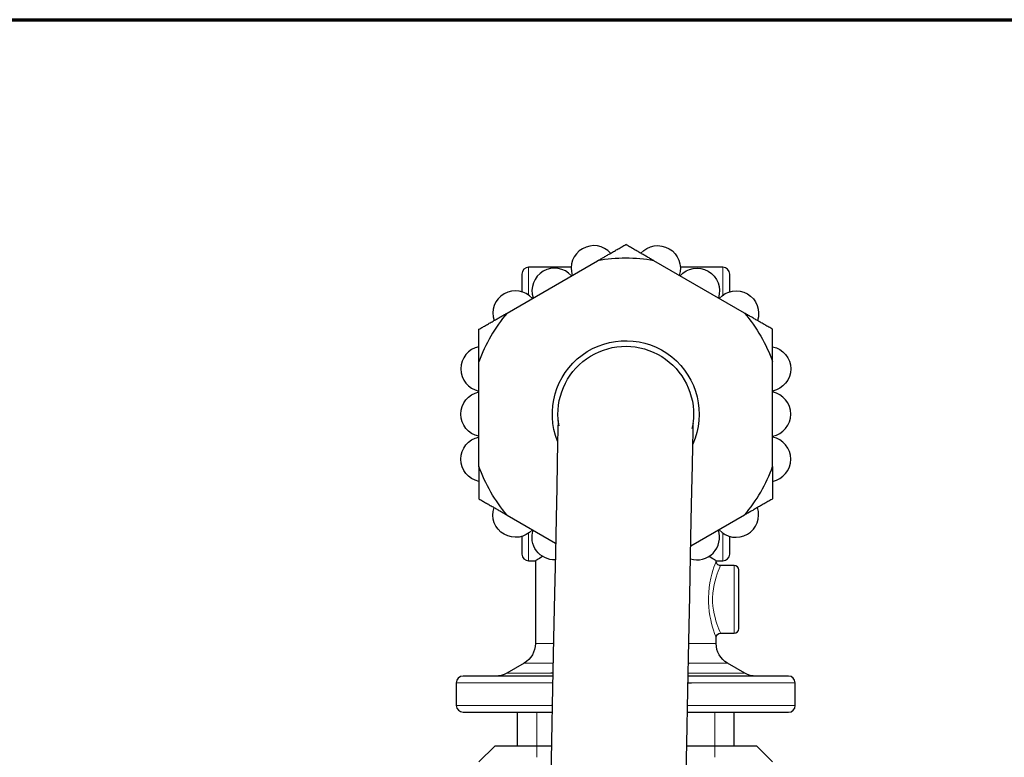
# Model space of a CAD drawing. Header units: millimetres. Extents: x 18 to 610, y -123 to 280.
# Tile 80 of 81: x 499 to 543, y 247 to 280. Entities that reach past the tile are written whole.
import ezdxf

# ---------------------------------------------------------------- set-up
doc = ezdxf.new("R2010")
doc.units = ezdxf.units.MM
doc.linetypes.add('SOLID', pattern=[0])

# ---------------------------------------------------------------- blocks, each defined once
blk = doc.blocks.new('BlockOfViews_5')
at = {"linetype": 'SOLID', "lineweight": 30}
for p, q in [((520.836, 267.044, 17.89), (524.846, 269.359, 17.89)), ((531.346, 267.044, 17.89), (527.336, 269.359, 17.89)), ((523.676, 269.072, -0.51), (521.791, 269.072, -0.51)), ((530.391, 269.072, -0.51), (528.508, 269.072, -0.51)), ((519.591, 260.257, 17.89), (519.591, 264.887, 17.89)), ((532.591, 260.257, 17.89), (532.591, 264.887, 17.89)), ((520.836, 258.101, 17.89), (522.984, 256.86, 17.89)), ((531.346, 258.101, 17.89), (528.966, 256.726, 17.89)), ((521.791, 256.072, -0.51), (522.091, 256.072, -0.51)), ((522.091, 256.072, -0.51), (522.091, 252.415, -0.51)), ((530.091, 256.072, -0.51), (530.391, 256.072, -0.51)), ((530.891, 255.872, -0.51), (530.281, 255.864, -0.509)), ((530.29, 252.873, -0.51), (530.891, 252.872, -0.51)), ((530.091, 252.415, -0.51), (530.09, 252.674, -0.549)), ((521.591, 251.549, -0.51), (520.823, 251.106, -0.51)), ((531.359, 251.106, -0.51), (530.591, 251.549, -0.51)), ((518.591, 250.672, -0.51), (518.591, 249.672, -0.51)), ((533.591, 249.672, -0.51), (533.591, 250.672, -0.51)), ((521.291, 249.372, -0.51), (521.291, 247.872, -0.495)), ((530.891, 247.872, -0.495), (530.891, 249.372, -0.51)), ((520.292, 247.872, -0.606), (519.592, 247.172, -0.617)), ((532.59, 247.172, -0.617), (531.89, 247.872, -0.606))]:
    blk.add_line(p, q, dxfattribs=at)
at = {"linetype": 'SOLID', "lineweight": 9}
for p, q in [((522.152, 247.387, 4.384), (522.152, 249.372, 4.384)), ((530.03, 247.387, 4.384), (530.03, 249.372, 4.384))]:
    blk.add_line(p, q, dxfattribs=at)
at = {"linetype": 'SOLID', "lineweight": 30}
for points in [[(523.138, 262.046, 17.89), (523.093, 262.283, 21.236), (523.086, 261.908, 24.564), (523.073, 261.286, 27.854), (523.056, 260.419, 31.088), (523.034, 259.313, 34.249), (523.007, 257.975, 37.318), (522.975, 256.41, 40.278), (522.94, 254.629, 43.113), (522.9, 252.641, 45.807), (522.856, 250.458, 48.345), (522.808, 248.09, 50.713), (522.757, 245.553, 52.897), (522.703, 242.859, 54.886), (522.646, 240.025, 56.667), (522.587, 237.065, 58.232), (522.525, 233.996, 59.571), (522.462, 230.836, 60.677), (522.397, 227.603, 61.543), (522.331, 224.313, 62.166), (522.264, 220.987, 62.541), (522.19, 217.641, 62.817)], [(528.187, 217.521, 62.89), (528.246, 220.867, 62.541), (528.313, 224.193, 62.166), (528.379, 227.483, 61.543), (528.444, 230.716, 60.677), (528.507, 233.876, 59.571), (528.569, 236.945, 58.232), (528.628, 239.905, 56.667), (528.685, 242.739, 54.886), (528.739, 245.433, 52.897), (528.79, 247.97, 50.713), (528.838, 250.338, 48.345), (528.882, 252.521, 45.807), (528.922, 254.509, 43.113), (528.957, 256.29, 40.278), (528.989, 257.855, 37.318), (529.016, 259.193, 34.249), (529.038, 260.299, 31.088), (529.055, 261.166, 27.854), (529.068, 261.788, 24.564), (529.075, 262.163, 21.236), (529.021, 261.928, 17.89)]]:
    blk.add_polyline3d(points, dxfattribs=at)
for centre, radius, start, end in [((524.673, 269.028, 14.89), 1, 41.537, 198.463), ((526.091, 262.572, 17.89), 6.9, 79.6049, 100.3951), ((521.804, 268.759, -0.51), 0.314, 92.4249, 177.5634), ((522.941, 268.028, 14.89), 1, 41.537, 198.463), ((530.378, 268.759, -0.51), 0.313, 2.4135, 87.5865), ((521.209, 267.028, 14.89), 1, 41.537, 198.463), ((526.091, 262.572, 17.89), 6.9, 139.6049, 160.3951), ((519.791, 264.572, 14.89), 1, 101.537, 258.463), ((532.391, 262.572, 14.89), 1, 281.537, 78.463), ((532.391, 260.572, 14.89), 1, 281.537, 78.463), ((526.091, 262.572, 17.89), 6.9, 319.6049, 340.3951), ((530.973, 258.116, 14.89), 1, 221.537, 18.463), ((529.241, 257.116, 14.89), 1, 253.3415, 18.4631), ((521.804, 256.385, -0.51), 0.314, 182.4305, 267.5753), ((530.378, 256.385, -0.51), 0.313, 272.4133, 357.5926), ((530.889, 255.67, -0.51), 0.202, 0.5092, 89.4952), ((530.889, 253.074, -0.51), 0.202, 270.5115, 359.4841), ((518.895, 250.669, -0.51), 0.304, 90.6794, 179.3235), ((533.285, 250.666, -0.51), 0.306, 1.1949, 88.8022), ((518.898, 249.679, -0.51), 0.306, 181.199, 268.7981), ((533.288, 249.676, -0.51), 0.304, 270.6794, 359.3235)]:
    blk.add_arc(centre, radius, start, end, dxfattribs=at)
at = {"linetype": 'SOLID', "lineweight": 30, "extrusion": (0, 0, -1)}
for centre, radius, start, end in [((-527.509, 269.028, -14.89), 1, 41.537, 198.463), ((-529.241, 268.028, -14.89), 1, 41.537, 198.463), ((-530.973, 267.028, -14.89), 1, 41.537, 198.463), ((-526.091, 262.572, -17.89), 6.9, 139.6049, 160.3951), ((-526.091, 262.572, -17.89), 3.25, 338.2418, 204.0936), ((-526.091, 262.572, -17.89), 3, 351.5573, 181.15), ((-532.391, 264.572, -14.89), 1, 101.537, 258.463), ((-519.791, 262.572, -14.89), 1, 281.537, 78.463), ((-526.091, 262.572, -17.89), 3, 181.15, 190.7427), ((-519.791, 260.572, -14.89), 1, 281.537, 78.463), ((-526.091, 262.572, -17.89), 6.9, 319.6049, 340.3951), ((-521.209, 258.116, -14.89), 1, 221.537, 18.463), ((-522.941, 257.116, -14.89), 1, 268.3835, 18.4631), ((-530.283, 256.057, 0.509), 0.192, 270.6166, 4.6562), ((-530.29, 252.673, 0.549), 0.201, 0.3254, 89.7666), ((-521.096, 252.413, 0.51), 0.995, 179.8433, 240.1565), ((-531.086, 252.413, 0.51), 0.995, 299.8435, 0.1567), ((-520.333, 251.936, 0.51), 0.964, 239.4217, 270.5788), ((-531.849, 251.936, 0.51), 0.964, 269.4212, 300.5783)]:
    blk.add_arc(centre, radius, start, end, dxfattribs=at)
at = {"color": 196, "linetype": 'SOLID', "lineweight": 9, "extrusion": (-1, 0, 0)}
for start, end in [(145.1613, 180), (0, 35.8417)]:
    blk.add_arc((-262.572, -0.51, -521.791), 6.5, start, end, dxfattribs=at)
at = {"color": 196, "linetype": 'SOLID', "lineweight": 9, "extrusion": (1, 0, 0)}
for centre, radius, start, end in [((262.572, -0.51, 530.391), 6.5, 0, 35.8776), ((262.572, -0.51, 530.391), 6.5, 145.1613, 180), ((254.372, -0.51, 530.891), 1.5, 0, 180)]:
    blk.add_arc(centre, radius, start, end, dxfattribs=at)
at = {"linetype": 'SOLID', "lineweight": 30, "extrusion": (1, 0, 0)}
for centre, radius, start, end in [((262.572, -0.51, 521.491), 6.2, 358.5484, 29.1508), ((262.572, -0.51, 521.491), 6.2, 150.8578, 181.4516), ((262.572, -0.51, 530.391), 6.5, 144.1224, 145.1613)]:
    blk.add_arc(centre, radius, start, end, dxfattribs=at)
at = {"linetype": 'SOLID', "lineweight": 30, "extrusion": (-1, 1.25101e-31, -1.62443e-32)}
for start, end in [(150.8492, 181.4516), (358.5484, 29.1508)]:
    blk.add_arc((-262.572, -0.51, -530.691), 6.2, start, end, dxfattribs=at)
at = {"linetype": 'SOLID', "lineweight": 30, "extrusion": (-1, 0, 0)}
for centre, radius, start, end in [((-262.572, -0.51, -521.791), 6.5, 144.1224, 145.1613), ((-254.372, -0.51, -531.091), 1.3, 357.6923, 182.3077)]:
    blk.add_arc(centre, radius, start, end, dxfattribs=at)
at = {"color": 196, "linetype": 'SOLID', "lineweight": 9, "extrusion": (0, -1, 4.44089e-16)}
for start, end in [(143.7662, 180), (0, 45.8048)]:
    blk.add_arc((526.091, -0.51, -252.415), 4, start, end, dxfattribs=at)
at = {"linetype": 'SOLID', "lineweight": 30, "extrusion": (0, -1, 4.44089e-16)}
for centre, radius, start, end in [((526.091, -0.51, -252.415), 4, 143.0408, 143.7662), ((526.091, -0.51, -250.972), 7.2, 116.6133, 180), ((526.091, -0.51, -250.972), 7.2, 0, 67.4638)]:
    blk.add_arc(centre, radius, start, end, dxfattribs=at)
at = {"color": 196, "linetype": 'SOLID', "lineweight": 9, "extrusion": (0, 1, -4.44089e-16)}
for start, end in [(358.8312, 44.4298), (128.5714, 181.1688)]:
    blk.add_arc((-526.091, -0.51, 251.549), 4.5, start, end, dxfattribs=at)
at = {"linetype": 'SOLID', "lineweight": 30, "extrusion": (0, 1, -4.44089e-16)}
blk.add_arc((-526.091, -0.51, 251.549), 4.5, 128.0099, 128.5714, dxfattribs=at)
at = {"color": 196, "linetype": 'SOLID', "lineweight": 9, "extrusion": (5.30734e-32, -1, 3.37201e-16)}
for start, end in [(128.9189, 180), (0, 58.3781)]:
    blk.add_arc((526.091, -0.51, -251.106), 5.268, start, end, dxfattribs=at)
at = {"linetype": 'SOLID', "lineweight": 30, "extrusion": (5.30734e-32, -1, 3.37201e-16)}
blk.add_arc((526.091, -0.51, -251.106), 5.268, 127.7123, 128.9189, dxfattribs=at)
at = {"color": 196, "linetype": 'SOLID', "lineweight": 9, "extrusion": (0, 1, -2.61361e-16)}
for start, end in [(0, 64.479), (112.8814, 180)]:
    blk.add_arc((-526.091, -0.51, 250.672), 7.5, start, end, dxfattribs=at)
at = {"linetype": 'SOLID', "lineweight": 30, "extrusion": (0, 1, -2.61361e-16)}
blk.add_arc((-526.091, -0.51, 250.672), 7.5, 111.5384, 112.8814, dxfattribs=at)
at = {"color": 196, "linetype": 'SOLID', "lineweight": 9, "extrusion": (0, -1, 2.61361e-16)}
for start, end in [(115.9322, 180), (0, 68.6271)]:
    blk.add_arc((526.091, -0.51, -249.672), 7.5, start, end, dxfattribs=at)
at = {"linetype": 'SOLID', "lineweight": 30, "extrusion": (0, 1, 0)}
for start, end in [(0, 63.1006), (112.2603, 180)]:
    blk.add_arc((-526.091, -0.51, 249.372), 7.2, start, end, dxfattribs=at)
at = {"linetype": 'SOLID', "lineweight": 30, "extrusion": (0, -1, 2.61361e-16)}
blk.add_arc((526.091, -0.51, -249.672), 7.5, 115.6905, 115.9322, dxfattribs=at)
at = {"linetype": 'SOLID', "lineweight": 30, "extrusion": (0, -1, 0)}
for start, end in [(124.5344, 180.9474), (359.0526, 62.2741)]:
    blk.add_arc((526.091, -0.51, -247.872), 5.8, start, end, dxfattribs=at)
at = {"linetype": 'SOLID', "lineweight": 30}
for points, weights in [([(524.846, 269.359, 17.89), (525.443, 269.703, 17.757), (526.091, 270.078, 17.541)], [1, 1.01542290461, 1.0208149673]), ([(527.336, 269.359, 17.89), (526.74, 269.703, 17.757), (526.091, 270.078, 17.541)], [1, 1.01542290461, 1.0208149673]), ([(519.591, 266.325, 17.541), (520.24, 266.699, 17.757), (520.836, 267.044, 17.89)], [1.0208149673, 1.01542290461, 1]), ([(532.591, 266.325, 17.541), (531.943, 266.699, 17.757), (531.346, 267.044, 17.89)], [1.0208149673, 1.01542290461, 1]), ([(519.591, 264.887, 17.89), (519.591, 265.576, 17.757), (519.591, 266.325, 17.541)], [1, 1.01542290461, 1.0208149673]), ([(532.591, 264.887, 17.89), (532.591, 265.576, 17.757), (532.591, 266.325, 17.541)], [1, 1.01542290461, 1.0208149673]), ([(519.591, 260.257, 17.89), (519.591, 259.568, 17.757), (519.591, 258.819, 17.541)], [1, 1.01542290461, 1.0208149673]), ([(532.591, 260.257, 17.89), (532.591, 259.568, 17.757), (532.591, 258.819, 17.541)], [1, 1.01542290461, 1.0208149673]), ([(519.591, 258.819, 17.541), (520.24, 258.445, 17.757), (520.836, 258.101, 17.89)], [1.0208149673, 1.01542290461, 1]), ([(532.591, 258.819, 17.541), (531.943, 258.445, 17.757), (531.346, 258.101, 17.89)], [1.0208149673, 1.01542290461, 1])]:
    blk.add_rational_spline(points, weights, degree=2, dxfattribs=at)
for points, knots in [([(522.415, 256.266, 1.068), (522.412, 256.264, 1.059), (522.408, 256.262, 1.05), (522.301, 256.2, 0.795), (522.221, 256.152, 0.537), (522.117, 256.088, 0.014), (522.091, 256.072, -0.251), (522.091, 256.072, -0.51)], [17.110782, 17.110782, 17.110782, 17.110782, 17.139107, 17.139107, 17.915039, 17.915039, 18.690971, 18.690971, 18.690971, 18.690971]), ([(530.091, 256.072, -0.51), (530.091, 256.072, -0.251), (530.066, 256.088, 0.014), (529.961, 256.152, 0.537), (529.882, 256.2, 0.795), (529.775, 256.262, 1.049), (529.772, 256.264, 1.057), (529.768, 256.266, 1.065)], [6.230324, 6.230324, 6.230324, 6.230324, 7.006256, 7.006256, 7.782189, 7.782189, 7.807327, 7.807327, 7.807327, 7.807327])]:
    blk.add_open_spline(points, degree=3, knots=knots, dxfattribs=at)
at = {"color": 196, "linetype": 'SOLID', "lineweight": 9}
for points, knots in [([(530.091, 256.072, -0.51), (530.091, 256.072, -0.268), (530.068, 256.014, -0.025), (529.935, 255.637, 0.72), (529.76, 255.062, 1.083), (529.74, 253.888, 1.13), (529.868, 253.339, 0.877), (530.043, 252.786, 0.174), (530.095, 252.663, -0.19), (530.091, 252.673, -0.551)], [-6.853325, -6.853325, -6.853325, -6.853325, -6.203694, -6.203694, -4.629308, -4.629308, -3.216396, -3.216396, -2.246876, -2.246876, -2.246876, -2.246876]), ([(530.291, 252.872, -0.51), (530.291, 252.872, -0.188), (530.238, 252.98, 0.134), (530.056, 253.46, 0.775), (529.922, 253.945, 1.009), (529.944, 254.981, 0.966), (530.127, 255.488, 0.629), (530.267, 255.82, -0.06), (530.291, 255.872, -0.285), (530.291, 255.872, -0.509)], [2.283371, 2.283371, 2.283371, 2.283371, 3.216396, 3.216396, 4.629308, 4.629308, 6.203694, 6.203694, 6.852383, 6.852383, 6.852383, 6.852383])]:
    blk.add_open_spline(points, degree=3, knots=knots, dxfattribs=at)
at = {"linetype": 'SOLID', "lineweight": 30}
blk.add_open_spline([(530.091, 256.072, -0.547), (530.091, 256.072, -0.535), (530.091, 256.072, -0.522), (530.091, 256.072, -0.51)], degree=3, dxfattribs=at)
blk = doc.blocks.new('A21-m2')
at = {"color": 51, "linetype": 'SOLID', "lineweight": 70}
blk.add_line((23.099, 280.032), (609.821, 280.032), dxfattribs=at)

msp = doc.modelspace()

# ---------------------------------------------------------------- block references
for name in ['A21-m2', 'BlockOfViews_5']:
    msp.add_blockref(name, (0, 0))

doc.saveas('drawing.dxf')
